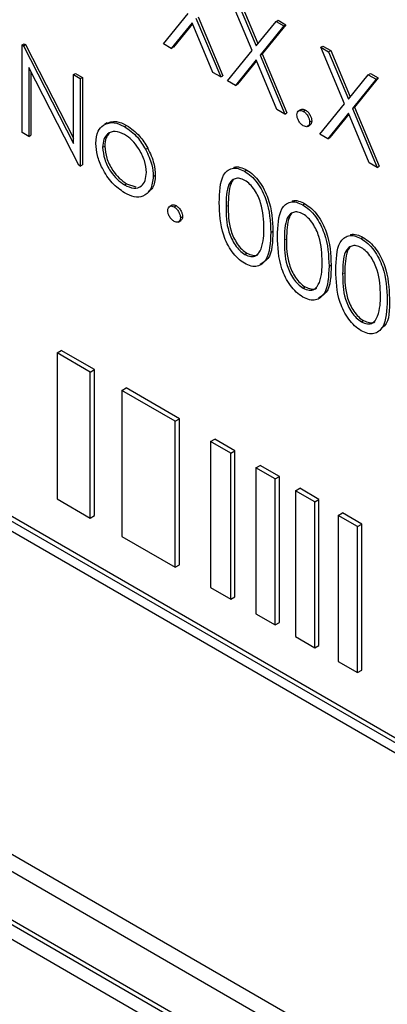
# Paper-space layout 'Blatt2' of a CAD drawing. Header units: millimetres. Extents: x 5 to 418, y 2 to 292.
# Tile 31 of 115: x 114.44 to 115.47, y 182.01 to 184.77. Entities that reach past the tile are written whole.
import ezdxf

# ---------------------------------------------------------------- set-up
doc = ezdxf.new("R2010")
doc.units = ezdxf.units.MM

psp = doc.layouts.new('Blatt2')

# ---------------------------------------------------------------- linework, layer by layer
at = {"color": 7, "linetype": 'Continuous', "lineweight": 25}
for p, q in [((115.0937, 184.6808), (115.0271, 184.8392)), ((115.0491, 184.8265), (115.1046, 184.6942)), ((115.055, 184.8299), (115.1095, 184.7002)), ((114.8449, 184.6994), (114.9142, 184.7844)), ((114.9362, 184.7717), (115.0054, 184.6068)), ((114.942, 184.7751), (115.0113, 184.6102)), ((114.9252, 184.7582), (114.8669, 184.6867)), ((114.9262, 184.7557), (114.8728, 184.6901)), ((114.9834, 184.6195), (114.9252, 184.7582)), ((115.1046, 184.6942), (115.1602, 184.7624)), ((115.1822, 184.7497), (115.1157, 184.6681)), ((115.188, 184.7531), (115.1215, 184.6715)), ((115.1602, 184.7624), (115.1661, 184.7658)), ((115.1602, 184.7624), (115.1822, 184.7497)), ((115.1661, 184.7658), (115.188, 184.7531)), ((115.1822, 184.7497), (115.188, 184.7531)), ((114.4492, 184.6965), (114.4551, 184.6999)), ((114.4492, 184.4515), (114.4492, 184.6965)), ((114.4492, 184.6965), (114.4532, 184.6942)), ((114.4532, 184.6942), (114.4591, 184.6976)), ((114.4532, 184.6942), (114.5934, 184.4205)), ((114.4551, 184.6999), (114.4591, 184.6976)), ((114.4591, 184.6976), (114.5934, 184.4354)), ((114.8669, 184.6867), (114.8449, 184.6994)), ((114.8669, 184.6867), (114.8728, 184.6901)), ((115.2855, 184.69), (115.2914, 184.6934)), ((115.2855, 184.69), (115.3075, 184.6774)), ((115.352, 184.5316), (115.2855, 184.69)), ((115.2914, 184.6934), (115.3134, 184.6808)), ((115.0244, 184.5958), (115.0937, 184.6808)), ((115.1157, 184.6681), (115.1215, 184.6715)), ((115.1157, 184.6681), (115.1849, 184.5032)), ((115.1215, 184.6715), (115.1908, 184.5066)), ((115.3075, 184.6774), (115.3134, 184.6808)), ((115.3075, 184.6774), (115.363, 184.5451)), ((115.3134, 184.6808), (115.3678, 184.551)), ((114.6081, 184.3598), (114.4683, 184.6329)), ((114.4683, 184.6329), (114.4683, 184.4406)), ((115.1046, 184.6546), (115.0464, 184.5831)), ((115.1057, 184.6521), (115.0523, 184.5865)), ((115.1629, 184.5159), (115.1046, 184.6546)), ((114.4741, 184.6214), (114.4741, 184.444)), ((114.5934, 184.6133), (114.5992, 184.6167)), ((114.5934, 184.6133), (114.6124, 184.6023)), ((114.5934, 184.4205), (114.5934, 184.6133)), ((114.5992, 184.6167), (114.6183, 184.6057)), ((114.6124, 184.6023), (114.6183, 184.6057)), ((114.6183, 184.6057), (114.6183, 184.3607)), ((115.0054, 184.6068), (114.9834, 184.6195)), ((115.0054, 184.6068), (115.0113, 184.6102)), ((115.363, 184.5451), (115.4186, 184.6132)), ((115.4464, 184.604), (115.3799, 184.5223)), ((115.4186, 184.6132), (115.4244, 184.6166)), ((115.4186, 184.6132), (115.4405, 184.6006)), ((115.4244, 184.6166), (115.4464, 184.604)), ((115.4405, 184.6006), (115.4464, 184.604)), ((114.6124, 184.6023), (114.6124, 184.3573)), ((115.0464, 184.5831), (115.0244, 184.5958)), ((115.0464, 184.5831), (115.0523, 184.5865)), ((115.4405, 184.6006), (115.374, 184.5189)), ((115.2828, 184.4467), (115.352, 184.5316)), ((115.374, 184.5189), (115.3799, 184.5223)), ((115.3799, 184.5223), (115.4491, 184.3574)), ((115.1849, 184.5032), (115.1629, 184.5159)), ((115.1849, 184.5032), (115.1908, 184.5066)), ((115.2307, 184.5161), (115.2233, 184.5119)), ((115.2366, 184.511), (115.2424, 184.5144)), ((115.363, 184.5054), (115.3048, 184.434)), ((115.3641, 184.5029), (115.3106, 184.4374)), ((115.4213, 184.3667), (115.363, 184.5054)), ((115.374, 184.5189), (115.4432, 184.354)), ((114.6872, 184.4784), (114.6799, 184.4742)), ((114.7362, 184.468), (114.7421, 184.4714)), ((115.2482, 184.4685), (115.2556, 184.4728)), ((115.2542, 184.4804), (115.2601, 184.4838)), ((114.4683, 184.4406), (114.4492, 184.4515)), ((114.4683, 184.4406), (114.4741, 184.444)), ((115.3048, 184.434), (115.2828, 184.4467)), ((115.3048, 184.434), (115.3106, 184.4374)), ((114.6749, 184.4101), (114.6808, 184.4135)), ((114.7951, 184.4045), (114.801, 184.4079)), ((114.6124, 184.3573), (114.6081, 184.3598)), ((114.6124, 184.3573), (114.6183, 184.3607)), ((115.4432, 184.354), (115.4213, 184.3667)), ((115.4432, 184.354), (115.4491, 184.3574)), ((114.8164, 184.3286), (114.8223, 184.332)), ((115.0722, 184.3431), (115.0781, 184.3465)), ((114.7361, 184.3048), (114.742, 184.3082)), ((114.742, 184.3082), (114.7681, 184.2994)), ((114.869, 184.2486), (114.8616, 184.2444)), ((114.8748, 184.2435), (114.8807, 184.2469)), ((115.2354, 184.2489), (115.2413, 184.2523)), ((114.8865, 184.201), (114.8939, 184.2053)), ((114.8925, 184.2129), (114.8984, 184.2163)), ((115.1454, 184.172), (115.1513, 184.1754)), ((115.3986, 184.1547), (115.4045, 184.1581)), ((115.0729, 184.1104), (115.0788, 184.1138)), ((115.3086, 184.0778), (115.3145, 184.0812)), ((115.236, 184.0162), (115.2419, 184.0196)), ((115.3992, 183.922), (115.4051, 183.9254)), ((119.3685, 180.521), (113.5781, 183.8637)), ((119.3567, 180.5142), (113.5663, 183.8569)), ((114.5471, 183.8351), (114.5589, 183.8419)), ((114.6401, 183.7814), (114.5471, 183.8351)), ((114.5471, 183.8351), (114.5471, 183.4268)), ((114.6519, 183.7882), (114.5589, 183.8419)), ((113.5663, 183.8297), (119.3567, 180.4869)), ((114.6401, 183.7814), (114.6519, 183.7882)), ((114.6401, 183.3731), (114.6401, 183.7814)), ((114.6519, 183.3799), (114.6519, 183.7882)), ((114.7289, 183.7301), (114.7407, 183.7369)), ((114.8783, 183.6439), (114.7289, 183.7301)), ((114.7289, 183.7301), (114.7289, 183.3218)), ((114.8901, 183.6507), (114.7407, 183.7369)), ((114.8783, 183.6439), (114.8901, 183.6507)), ((114.8783, 183.2356), (114.8783, 183.6439)), ((114.8901, 183.2424), (114.8901, 183.6507)), ((114.977, 183.5869), (114.9887, 183.5937)), ((115.0333, 183.5544), (114.977, 183.5869)), ((114.977, 183.5869), (114.977, 183.1787)), ((115.0451, 183.5612), (114.9887, 183.5937)), ((115.0333, 183.5544), (115.0451, 183.5612)), ((115.0451, 183.1529), (115.0451, 183.5612)), ((115.0333, 183.1461), (115.0333, 183.5544)), ((115.1037, 183.5137), (115.1155, 183.5205)), ((115.1577, 183.4826), (115.1037, 183.5137)), ((115.1037, 183.5137), (115.1037, 183.1055)), ((115.1695, 183.4894), (115.1155, 183.5205)), ((115.1577, 183.4826), (115.1695, 183.4894)), ((115.1577, 183.0743), (115.1577, 183.4826)), ((115.1695, 183.0811), (115.1695, 183.4894)), ((115.2148, 183.4496), (115.2266, 183.4564)), ((115.2687, 183.4185), (115.2148, 183.4496)), ((115.2148, 183.4496), (115.2148, 183.0414)), ((115.2805, 183.4253), (115.2266, 183.4564)), ((114.5471, 183.4268), (114.6401, 183.3731)), ((115.2687, 183.4185), (115.2805, 183.4253)), ((115.2687, 183.0102), (115.2687, 183.4185)), ((115.2805, 183.017), (115.2805, 183.4253)), ((114.6401, 183.3731), (114.6519, 183.3799)), ((115.3346, 183.3805), (115.3464, 183.3873)), ((115.3886, 183.3493), (115.3346, 183.3805)), ((115.3346, 183.3805), (115.3346, 182.9722)), ((115.4003, 183.3561), (115.3464, 183.3873)), ((115.3886, 183.3493), (115.4003, 183.3561)), ((115.3886, 182.941), (115.3886, 183.3493)), ((115.4003, 182.9478), (115.4003, 183.3561)), ((114.7289, 183.3218), (114.8783, 183.2356)), ((114.8783, 183.2356), (114.8901, 183.2424)), ((114.977, 183.1787), (115.0333, 183.1461)), ((115.0333, 183.1461), (115.0451, 183.1529)), ((115.1037, 183.1055), (115.1577, 183.0743)), ((115.1577, 183.0743), (115.1695, 183.0811)), ((115.2148, 183.0414), (115.2687, 183.0102)), ((115.2687, 183.0102), (115.2805, 183.017)), ((115.3346, 182.9722), (115.3886, 182.941)), ((115.3886, 182.941), (115.4003, 182.9478)), ((113.5828, 182.917), (119.4754, 179.5153)), ((113.5407, 182.8927), (119.4922, 179.457)), ((119.451, 179.3311), (113.5584, 182.7328)), ((119.4628, 179.3379), (113.5702, 182.7396)), ((115.0315, 181.8415), (113.5584, 182.6919))]:
    psp.add_line(p, q, dxfattribs=at)
at = {"color": 7, "linetype": 'Continuous', "lineweight": 18}
for p, q in [((115.0203, 184.2443), (115.0262, 184.2477)), ((115.1835, 184.1501), (115.1894, 184.1535)), ((115.3467, 184.0559), (115.3526, 184.0593))]:
    psp.add_line(p, q, dxfattribs=at)
at = {"color": 7, "linetype": 'Continuous', "lineweight": 25}
for points, knots in [([(115.2189, 184.5008), (115.2192, 184.5037), (115.2198, 184.5093), (115.2246, 184.5132), (115.2304, 184.514), (115.2345, 184.512), (115.2366, 184.511)], [0, 0, 0, 0, 0.2795762, 0.5592837, 0.7795524, 1, 1, 1, 1]), ([(115.2366, 184.4702), (115.2339, 184.4721), (115.2287, 184.4758), (115.223, 184.4847), (115.2194, 184.4934), (115.2191, 184.4983), (115.2189, 184.5008)], [0, 0, 0, 0, 0.279581, 0.559143, 0.779575, 1, 1, 1, 1]), ([(115.2302, 184.5154), (115.2305, 184.5157), (115.232, 184.5172), (115.2364, 184.5172), (115.2404, 184.5154), (115.2424, 184.5144)], [0, 0, 0, 0, 0.116538, 0.55809, 1, 1, 1, 1]), ([(115.2366, 184.511), (115.2392, 184.5092), (115.2444, 184.5055), (115.2501, 184.4966), (115.2537, 184.4878), (115.2541, 184.4829), (115.2542, 184.4804)], [0, 0, 0, 0, 0.279602, 0.559212, 0.779475, 1, 1, 1, 1]), ([(115.2424, 184.5144), (115.2451, 184.5126), (115.2503, 184.5089), (115.256, 184.5), (115.2596, 184.4912), (115.26, 184.4863), (115.2601, 184.4838)], [0, 0, 0, 0, 0.279602, 0.559212, 0.779475, 1, 1, 1, 1]), ([(114.6559, 184.4212), (114.657, 184.4338), (114.659, 184.4562), (114.6716, 184.4675), (114.6772, 184.4725)], [0, 0, 0, 0, 0.559285, 1, 1, 1, 1]), ([(114.6772, 184.4725), (114.6867, 184.4765), (114.7039, 184.4838), (114.7263, 184.4728), (114.7362, 184.468)], [0, 0, 0, 0, 0.55888, 1, 1, 1, 1]), ([(114.683, 184.4759), (114.6926, 184.4799), (114.7098, 184.4872), (114.7322, 184.4762), (114.7421, 184.4714)], [0, 0, 0, 0, 0.55888, 1, 1, 1, 1]), ([(114.7362, 184.468), (114.7488, 184.4592), (114.7713, 184.4435), (114.7878, 184.4165), (114.7951, 184.4045)], [0, 0, 0, 0, 0.559182, 1, 1, 1, 1]), ([(114.7421, 184.4714), (114.7547, 184.4626), (114.7772, 184.4469), (114.7937, 184.4199), (114.801, 184.4079)], [0, 0, 0, 0, 0.559182, 1, 1, 1, 1]), ([(115.2542, 184.4804), (115.2539, 184.4776), (115.2533, 184.4719), (115.2485, 184.4681), (115.2427, 184.4673), (115.2386, 184.4692), (115.2366, 184.4702)], [0, 0, 0, 0, 0.2794691, 0.5593578, 0.7796739, 1, 1, 1, 1]), ([(115.2601, 184.4838), (115.2599, 184.4809), (115.2594, 184.4756), (115.2561, 184.4736), (115.2547, 184.4726)], [0, 0, 0, 0, 0.554441, 1, 1, 1, 1]), ([(114.7361, 184.4461), (114.7271, 184.45), (114.709, 184.4579), (114.6891, 184.4498), (114.6768, 184.4337), (114.6756, 184.418), (114.6749, 184.4101)], [0, 0, 0, 0, 0.279484, 0.559256, 0.779547, 1, 1, 1, 1]), ([(114.6944, 184.4501), (114.6904, 184.4459), (114.6824, 184.4371), (114.6814, 184.4215), (114.6808, 184.4135)], [0, 0, 0, 0, 0.489282, 1, 1, 1, 1]), ([(114.7973, 184.3395), (114.7963, 184.3505), (114.7942, 184.3727), (114.7774, 184.4054), (114.7575, 184.4315), (114.7433, 184.4412), (114.7361, 184.4461)], [0, 0, 0, 0, 0.279586, 0.559398, 0.779653, 1, 1, 1, 1]), ([(114.7362, 184.2827), (114.7243, 184.291), (114.7006, 184.3074), (114.6745, 184.3479), (114.6585, 184.3876), (114.6568, 184.41), (114.6559, 184.4212)], [0, 0, 0, 0, 0.279776, 0.559179, 0.779592, 1, 1, 1, 1]), ([(114.6749, 184.4101), (114.6761, 184.3991), (114.6783, 184.3771), (114.6945, 184.3443), (114.715, 184.3192), (114.7291, 184.3096), (114.7361, 184.3048)], [0, 0, 0, 0, 0.279618, 0.559167, 0.779512, 1, 1, 1, 1]), ([(114.6808, 184.4135), (114.682, 184.4025), (114.6842, 184.3805), (114.7004, 184.3477), (114.7209, 184.3226), (114.735, 184.313), (114.742, 184.3082)], [0, 0, 0, 0, 0.279618, 0.559167, 0.779512, 1, 1, 1, 1]), ([(114.7951, 184.4045), (114.802, 184.3899), (114.8142, 184.3638), (114.8157, 184.3394), (114.8164, 184.3286)], [0, 0, 0, 0, 0.559216, 1, 1, 1, 1]), ([(114.801, 184.4079), (114.8079, 184.3933), (114.8201, 184.3672), (114.8216, 184.3428), (114.8223, 184.332)], [0, 0, 0, 0, 0.559216, 1, 1, 1, 1]), ([(115.0414, 184.3536), (115.042, 184.3538), (115.047, 184.3564), (115.0597, 184.3552), (115.072, 184.3494), (115.0781, 184.3465)], [0, 0, 0, 0, 0.057969, 0.529028, 1, 1, 1, 1]), ([(114.7361, 184.3048), (114.7451, 184.3007), (114.7631, 184.2927), (114.7834, 184.2997), (114.7953, 184.3162), (114.7966, 184.3317), (114.7973, 184.3395)], [0, 0, 0, 0, 0.279745, 0.559113, 0.779606, 1, 1, 1, 1]), ([(114.8164, 184.3286), (114.8149, 184.3158), (114.812, 184.2903), (114.7906, 184.272), (114.7641, 184.2691), (114.7455, 184.2782), (114.7362, 184.2827)], [0, 0, 0, 0, 0.279521, 0.559381, 0.779507, 1, 1, 1, 1]), ([(114.8223, 184.332), (114.8212, 184.3186), (114.8197, 184.2977), (114.8072, 184.2889), (114.8027, 184.2857)], [0, 0, 0, 0, 0.638982, 1, 1, 1, 1]), ([(115.0013, 184.2552), (115.0021, 184.284), (115.0031, 184.32), (115.0229, 184.3454), (115.0367, 184.3521), (115.0536, 184.3521), (115.066, 184.3461), (115.0722, 184.3431)], [0, 0, 0, 0, 0.498702, 0.624177, 0.749467, 0.874745, 1, 1, 1, 1]), ([(115.0722, 184.3431), (115.0785, 184.339), (115.091, 184.3306), (115.1137, 184.3047), (115.1424, 184.2472), (115.1442, 184.2021), (115.1454, 184.172)], [0, 0, 0, 0, 0.1256, 0.251197, 0.500581, 1, 1, 1, 1]), ([(115.0781, 184.3465), (115.0844, 184.3424), (115.0968, 184.334), (115.1196, 184.3081), (115.1483, 184.2506), (115.1501, 184.2055), (115.1513, 184.1754)], [0, 0, 0, 0, 0.1256, 0.251197, 0.500581, 1, 1, 1, 1]), ([(115.0729, 184.3176), (115.068, 184.3199), (115.0583, 184.3244), (115.0454, 184.3232), (115.0351, 184.3171), (115.021, 184.2954), (115.0207, 184.267), (115.0203, 184.2443)], [0, 0, 0, 0, 0.125139, 0.250418, 0.375519, 0.500847, 1, 1, 1, 1]), ([(115.0417, 184.3199), (115.0417, 184.3198), (115.0382, 184.3178), (115.0279, 184.2973), (115.027, 184.2698), (115.0262, 184.2477)], [0, 0, 0, 0, 0.004517, 0.204302, 1, 1, 1, 1]), ([(115.1264, 184.1831), (115.1256, 184.2063), (115.1244, 184.241), (115.1046, 184.2862), (115.0874, 184.3075), (115.0777, 184.3142), (115.0729, 184.3176)], [0, 0, 0, 0, 0.500072, 0.749021, 0.874598, 1, 1, 1, 1]), ([(114.8572, 184.2333), (114.8575, 184.2361), (114.8581, 184.2418), (114.8629, 184.2457), (114.8687, 184.2465), (114.8728, 184.2445), (114.8748, 184.2435)], [0, 0, 0, 0, 0.2795762, 0.5592837, 0.7795524, 1, 1, 1, 1]), ([(114.8685, 184.2479), (114.8688, 184.2482), (114.8703, 184.2497), (114.8747, 184.2497), (114.8787, 184.2479), (114.8807, 184.2469)], [0, 0, 0, 0, 0.116538, 0.55809, 1, 1, 1, 1]), ([(114.8807, 184.2469), (114.8833, 184.2451), (114.8886, 184.2414), (114.8943, 184.2325), (114.8979, 184.2237), (114.8982, 184.2188), (114.8984, 184.2163)], [0, 0, 0, 0, 0.279602, 0.559212, 0.779475, 1, 1, 1, 1]), ([(115.0722, 184.0856), (115.066, 184.0898), (115.0537, 184.0981), (115.0311, 184.1239), (115.0033, 184.1811), (115.0021, 184.2256), (115.0013, 184.2552)], [0, 0, 0, 0, 0.125551, 0.25109, 0.50025, 1, 1, 1, 1]), ([(115.0262, 184.2477), (115.0264, 184.2247), (115.0266, 184.1903), (115.047, 184.1451), (115.0642, 184.124), (115.0739, 184.1172), (115.0788, 184.1138)], [0, 0, 0, 0, 0.500291, 0.749086, 0.874606, 1, 1, 1, 1]), ([(115.1645, 184.161), (115.1653, 184.1898), (115.1663, 184.2258), (115.1861, 184.2512), (115.1999, 184.2579), (115.2168, 184.2579), (115.2292, 184.2519), (115.2354, 184.2489)], [0, 0, 0, 0, 0.498702, 0.624177, 0.749467, 0.874745, 1, 1, 1, 1]), ([(115.2046, 184.2594), (115.2052, 184.2596), (115.2102, 184.2622), (115.2229, 184.261), (115.2352, 184.2552), (115.2413, 184.2523)], [0, 0, 0, 0, 0.057969, 0.529028, 1, 1, 1, 1]), ([(115.2354, 184.2489), (115.2416, 184.2448), (115.2541, 184.2364), (115.2769, 184.2105), (115.3056, 184.153), (115.3074, 184.1079), (115.3086, 184.0778)], [0, 0, 0, 0, 0.1256, 0.251197, 0.500581, 1, 1, 1, 1]), ([(115.2413, 184.2523), (115.2475, 184.2482), (115.26, 184.2398), (115.2828, 184.2139), (115.3115, 184.1564), (115.3133, 184.1113), (115.3145, 184.0812)], [0, 0, 0, 0, 0.1256, 0.251197, 0.500581, 1, 1, 1, 1]), ([(114.8748, 184.2027), (114.8722, 184.2046), (114.867, 184.2083), (114.8613, 184.2172), (114.8577, 184.2259), (114.8574, 184.2308), (114.8572, 184.2333)], [0, 0, 0, 0, 0.2795812, 0.5591432, 0.7795754, 1, 1, 1, 1]), ([(114.8748, 184.2435), (114.8775, 184.2417), (114.8827, 184.238), (114.8884, 184.2291), (114.892, 184.2203), (114.8924, 184.2154), (114.8925, 184.2129)], [0, 0, 0, 0, 0.279602, 0.559212, 0.779475, 1, 1, 1, 1]), ([(115.0203, 184.2443), (115.0205, 184.2213), (115.0207, 184.1869), (115.0411, 184.1417), (115.0583, 184.1206), (115.068, 184.1138), (115.0729, 184.1104)], [0, 0, 0, 0, 0.500291, 0.749086, 0.874606, 1, 1, 1, 1]), ([(115.236, 184.2234), (115.2312, 184.2257), (115.2214, 184.2302), (115.2085, 184.229), (115.1983, 184.2229), (115.1842, 184.2012), (115.1838, 184.1728), (115.1835, 184.1501)], [0, 0, 0, 0, 0.125139, 0.250418, 0.375519, 0.500847, 1, 1, 1, 1]), ([(115.2049, 184.2257), (115.2048, 184.2256), (115.2014, 184.2236), (115.191, 184.2031), (115.1901, 184.1756), (115.1894, 184.1535)], [0, 0, 0, 0, 0.004517, 0.204302, 1, 1, 1, 1]), ([(115.2896, 184.0889), (115.2888, 184.1121), (115.2876, 184.1468), (115.2678, 184.192), (115.2506, 184.2133), (115.2409, 184.22), (115.236, 184.2234)], [0, 0, 0, 0, 0.500072, 0.749021, 0.874598, 1, 1, 1, 1]), ([(114.8925, 184.2129), (114.8922, 184.2101), (114.8916, 184.2044), (114.8868, 184.2006), (114.881, 184.1998), (114.8769, 184.2017), (114.8748, 184.2027)], [0, 0, 0, 0, 0.2794691, 0.5593578, 0.7796739, 1, 1, 1, 1]), ([(114.8984, 184.2163), (114.8982, 184.2134), (114.8977, 184.2081), (114.8944, 184.2061), (114.8929, 184.2051)], [0, 0, 0, 0, 0.554441, 1, 1, 1, 1]), ([(115.1454, 184.172), (115.1443, 184.1433), (115.1425, 184.1002), (115.1136, 184.0763), (115.0909, 184.0766), (115.0785, 184.0826), (115.0722, 184.0856)], [0, 0, 0, 0, 0.499407, 0.748743, 0.874372, 1, 1, 1, 1]), ([(115.1513, 184.1754), (115.1507, 184.1455), (115.1498, 184.102), (115.1237, 184.0872), (115.1155, 184.0825)], [0, 0, 0, 0, 0.6868398, 1, 1, 1, 1]), ([(115.1184, 184.1261), (115.1211, 184.1359), (115.1259, 184.1533), (115.1263, 184.174), (115.1264, 184.1831)], [0, 0, 0, 0, 0.559599, 1, 1, 1, 1]), ([(115.3277, 184.0668), (115.3285, 184.0956), (115.3295, 184.1316), (115.3493, 184.157), (115.363, 184.1637), (115.38, 184.1637), (115.3924, 184.1577), (115.3986, 184.1547)], [0, 0, 0, 0, 0.498702, 0.624177, 0.749467, 0.874745, 1, 1, 1, 1]), ([(115.3678, 184.1652), (115.3683, 184.1654), (115.3734, 184.168), (115.3861, 184.1668), (115.3983, 184.161), (115.4045, 184.1581)], [0, 0, 0, 0, 0.057969, 0.529028, 1, 1, 1, 1]), ([(115.2354, 183.9914), (115.2292, 183.9956), (115.2168, 184.0039), (115.1943, 184.0297), (115.1664, 184.0869), (115.1653, 184.1314), (115.1645, 184.161)], [0, 0, 0, 0, 0.125551, 0.25109, 0.50025, 1, 1, 1, 1]), ([(115.1835, 184.1501), (115.1837, 184.1271), (115.1839, 184.0927), (115.2043, 184.0475), (115.2215, 184.0264), (115.2312, 184.0196), (115.236, 184.0162)], [0, 0, 0, 0, 0.500291, 0.749086, 0.874606, 1, 1, 1, 1]), ([(115.1894, 184.1535), (115.1896, 184.1305), (115.1898, 184.0961), (115.2102, 184.0509), (115.2274, 184.0298), (115.2371, 184.023), (115.2419, 184.0196)], [0, 0, 0, 0, 0.500291, 0.749086, 0.874606, 1, 1, 1, 1]), ([(115.3992, 184.1292), (115.3944, 184.1315), (115.3846, 184.136), (115.3717, 184.1348), (115.3614, 184.1287), (115.3474, 184.107), (115.347, 184.0786), (115.3467, 184.0559)], [0, 0, 0, 0, 0.125139, 0.250418, 0.375519, 0.500847, 1, 1, 1, 1]), ([(115.3986, 184.1547), (115.4048, 184.1506), (115.4173, 184.1422), (115.4401, 184.1163), (115.4687, 184.0588), (115.4706, 184.0137), (115.4718, 183.9836)], [0, 0, 0, 0, 0.1256, 0.251197, 0.500581, 1, 1, 1, 1]), ([(115.4045, 184.1581), (115.4107, 184.154), (115.4232, 184.1456), (115.446, 184.1197), (115.4746, 184.0622), (115.4765, 184.0171), (115.4777, 183.987)], [0, 0, 0, 0, 0.1256, 0.251197, 0.500581, 1, 1, 1, 1]), ([(115.0729, 184.1104), (115.0787, 184.1079), (115.0902, 184.1028), (115.1082, 184.1065), (115.1145, 184.1187), (115.1184, 184.1261)], [0, 0, 0, 0, 0.280257, 0.560781, 1, 1, 1, 1]), ([(115.0788, 184.1138), (115.0844, 184.1115), (115.0957, 184.1069), (115.1073, 184.1069), (115.1104, 184.111), (115.1105, 184.1111)], [0, 0, 0, 0, 0.492383, 0.985234, 1, 1, 1, 1]), ([(115.3681, 184.1315), (115.368, 184.1314), (115.3645, 184.1294), (115.3542, 184.1089), (115.3533, 184.0814), (115.3526, 184.0593)], [0, 0, 0, 0, 0.004517, 0.204302, 1, 1, 1, 1]), ([(115.4528, 183.9947), (115.452, 184.0179), (115.4508, 184.0526), (115.4309, 184.0978), (115.4138, 184.1191), (115.4041, 184.1258), (115.3992, 184.1292)], [0, 0, 0, 0, 0.500072, 0.749021, 0.874598, 1, 1, 1, 1]), ([(115.3145, 184.0812), (115.3139, 184.0513), (115.313, 184.0078), (115.2869, 183.993), (115.2787, 183.9883)], [0, 0, 0, 0, 0.68684, 1, 1, 1, 1]), ([(115.2816, 184.0319), (115.2843, 184.0417), (115.2891, 184.0591), (115.2894, 184.0798), (115.2896, 184.0889)], [0, 0, 0, 0, 0.5595988, 1, 1, 1, 1]), ([(115.3086, 184.0778), (115.3074, 184.0491), (115.3057, 184.006), (115.2768, 183.9821), (115.2541, 183.9824), (115.2416, 183.9884), (115.2354, 183.9914)], [0, 0, 0, 0, 0.499407, 0.748743, 0.874372, 1, 1, 1, 1]), ([(115.3986, 183.8972), (115.3924, 183.9014), (115.38, 183.9097), (115.3575, 183.9355), (115.3296, 183.9927), (115.3284, 184.0372), (115.3277, 184.0668)], [0, 0, 0, 0, 0.1255507, 0.25109, 0.5002501, 1, 1, 1, 1]), ([(115.3467, 184.0559), (115.3469, 184.0329), (115.3471, 183.9985), (115.3675, 183.9533), (115.3847, 183.9322), (115.3944, 183.9254), (115.3992, 183.922)], [0, 0, 0, 0, 0.500291, 0.749086, 0.874606, 1, 1, 1, 1]), ([(115.3526, 184.0593), (115.3527, 184.0363), (115.353, 184.0019), (115.3733, 183.9567), (115.3906, 183.9356), (115.4003, 183.9288), (115.4051, 183.9254)], [0, 0, 0, 0, 0.500291, 0.749086, 0.874606, 1, 1, 1, 1]), ([(115.236, 184.0162), (115.2418, 184.0137), (115.2534, 184.0086), (115.2713, 184.0123), (115.2777, 184.0245), (115.2816, 184.0319)], [0, 0, 0, 0, 0.280257, 0.560781, 1, 1, 1, 1]), ([(115.2419, 184.0196), (115.2476, 184.0173), (115.2589, 184.0127), (115.2705, 184.0127), (115.2736, 184.0168), (115.2737, 184.0169)], [0, 0, 0, 0, 0.492383, 0.985234, 1, 1, 1, 1]), ([(115.4718, 183.9836), (115.4706, 183.9549), (115.4688, 183.9118), (115.44, 183.8879), (115.4173, 183.8882), (115.4048, 183.8942), (115.3986, 183.8972)], [0, 0, 0, 0, 0.499407, 0.748743, 0.874372, 1, 1, 1, 1]), ([(115.4447, 183.9377), (115.4474, 183.9475), (115.4523, 183.9649), (115.4526, 183.9856), (115.4528, 183.9947)], [0, 0, 0, 0, 0.5595988, 1, 1, 1, 1]), ([(115.4777, 183.987), (115.478, 183.9561), (115.4783, 183.9193), (115.4579, 183.9059), (115.4546, 183.9038)], [0, 0, 0, 0, 0.83825, 1, 1, 1, 1]), ([(115.3992, 183.922), (115.405, 183.9195), (115.4166, 183.9144), (115.4345, 183.9181), (115.4409, 183.9303), (115.4447, 183.9377)], [0, 0, 0, 0, 0.280257, 0.560781, 1, 1, 1, 1]), ([(115.4051, 183.9254), (115.4108, 183.9231), (115.4221, 183.9185), (115.4337, 183.9185), (115.4367, 183.9226), (115.4368, 183.9227)], [0, 0, 0, 0, 0.4923829, 0.9852344, 1, 1, 1, 1])]:
    psp.add_open_spline(points, degree=3, knots=knots, dxfattribs=at)

doc.saveas('drawing.dxf')
